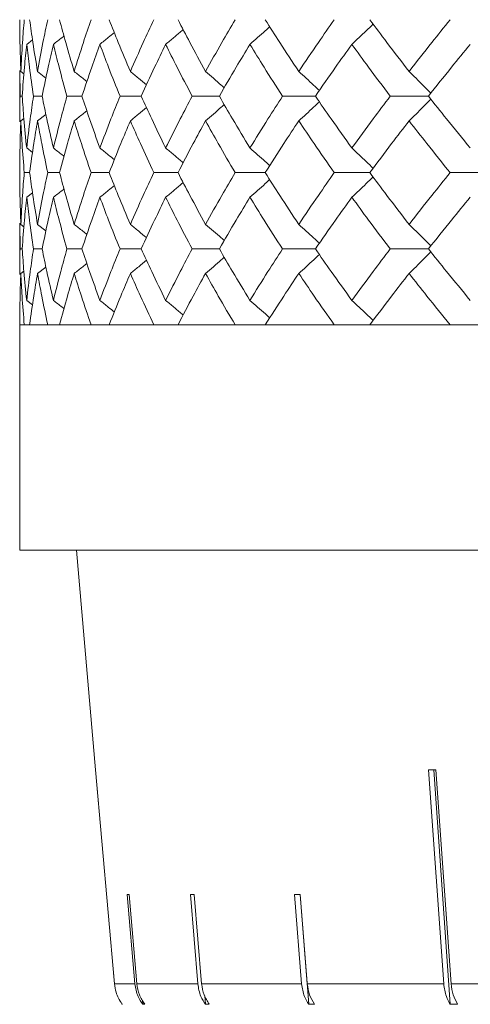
# Model space of a CAD drawing. Header units: inches. Extents: x -4 to 22.9, y -7.2 to 15.7.
# Tile 23 of 127: x -2.411 to -2.051, y 1.969 to 2.756. Entities that reach past the tile are written whole.
import ezdxf

# ---------------------------------------------------------------- set-up
doc = ezdxf.new("R2010")
doc.units = ezdxf.units.IN
doc.header["$MEASUREMENT"] = 0

msp = doc.modelspace()

# ---------------------------------------------------------------- linework, layer by layer
at = {"color": 7, "linetype": 'Continuous', "lineweight": 15}
for p, q in [((-2.40521, 2.73604), (-2.40059, 2.73963)), ((-2.41075, 2.71522), (-2.41075, 2.67402)), ((-2.41052, 2.69462), (-2.41072, 2.71522)), ((-2.40987, 2.71434), (-2.40743, 2.71245)), ((-2.39654, 2.71434), (-2.38987, 2.70913)), ((-2.40881, 2.69462), (-2.41052, 2.69462)), ((-2.39289, 2.69462), (-2.39977, 2.69462)), ((-2.36108, 2.69462), (-2.37306, 2.69462)), ((-2.31374, 2.69462), (-2.33068, 2.69462)), ((-2.25137, 2.69462), (-2.27309, 2.69462)), ((-2.17467, 2.69462), (-2.20093, 2.69462)), ((-2.08447, 2.69462), (-2.11498, 2.69462)), ((-2.40987, 2.6749), (-2.40748, 2.67675)), ((-2.39654, 2.6749), (-2.38991, 2.68008)), ((-2.40521, 2.6532), (-2.40055, 2.64958)), ((-2.40285, 2.6335), (-2.40715, 2.6335)), ((-2.37896, 2.6335), (-2.3884, 2.6335)), ((-2.33933, 2.6335), (-2.3538, 2.6335)), ((-2.2844, 2.6335), (-2.30375, 2.6335)), ((-2.21477, 2.6335), (-2.23879, 2.6335)), ((-2.1312, 2.6335), (-2.15962, 2.6335)), ((-2.03461, 2.6335), (-2.06713, 2.6335)), ((-2.40521, 2.61381), (-2.40059, 2.61739)), ((-2.41075, 2.59305), (-2.41075, 2.55208)), ((-2.41052, 2.57254), (-2.41072, 2.59305)), ((-2.40987, 2.59217), (-2.40743, 2.59029)), ((-2.39654, 2.59217), (-2.38988, 2.58698)), ((-2.40881, 2.57254), (-2.41052, 2.57254)), ((-2.39289, 2.57254), (-2.39977, 2.57254)), ((-2.36108, 2.57254), (-2.37306, 2.57254)), ((-2.31374, 2.57254), (-2.33068, 2.57254)), ((-2.25137, 2.57254), (-2.27309, 2.57254)), ((-2.17467, 2.57254), (-2.20093, 2.57254)), ((-2.08447, 2.57254), (-2.11498, 2.57254)), ((-2.39654, 2.55294), (-2.38991, 2.55809)), ((-2.40987, 2.55294), (-2.40748, 2.55478)), ((-2.40521, 2.53142), (-2.40055, 2.52784)), ((-2.41075, 2.51192), (-2.41075, 2.33192)), ((-2.41075, 2.51192), (0.52525, 2.51192)), ((-2.40715, 2.51192), (-2.41075, 2.51192)), ((-2.3884, 2.51192), (-2.40285, 2.51192)), ((-2.3538, 2.51192), (-2.37896, 2.51192)), ((-2.30375, 2.51192), (-2.33933, 2.51192)), ((-2.23879, 2.51192), (-2.2844, 2.51192)), ((-2.15962, 2.51192), (-2.21477, 2.51192)), ((-2.06713, 2.51192), (-2.1312, 2.51192)), ((0.52525, 2.33192), (-2.41075, 2.33192)), ((-2.36555, 2.33192), (-2.35018, 2.15616)), ((-2.35017, 2.15616), (-2.35018, 2.15616)), ((-2.33521, 1.98522), (-2.35017, 2.15616)), ((-2.35017, 2.15616), (-2.3478, 2.12909)), ((-2.08431, 2.15616), (-2.07221, 1.98522)), ((-2.08026, 2.15616), (-2.067, 1.96885)), ((-2.06634, 1.98522), (-2.07844, 2.15616)), ((-2.32502, 2.05654), (-2.31885, 1.98522)), ((-2.31729, 1.98522), (-2.32345, 2.05654)), ((-2.27454, 2.05654), (-2.26861, 1.98522)), ((-2.26552, 1.98522), (-2.27145, 2.05654)), ((-2.19127, 2.05654), (-2.18571, 1.98522)), ((-2.18681, 2.05654), (-2.17997, 1.96885)), ((-2.18117, 1.98522), (-2.18673, 2.05654)), ((-2.33599, 1.99407), (-2.33521, 1.98522)), ((-2.33521, 1.98522), (-2.31885, 1.98522)), ((-2.31729, 1.98522), (-2.26861, 1.98522)), ((-2.26552, 1.98522), (-2.18571, 1.98522)), ((-2.18117, 1.98522), (-2.07221, 1.98522)), ((-2.06634, 1.98522), (-1.9309, 1.98522)), ((-2.26304, 1.97555), (-2.26248, 1.96885)), ((-2.31277, 1.97212), (-2.31249, 1.96885)), ((-2.31092, 1.96885), (-2.31249, 1.96885)), ((-2.25939, 1.96885), (-2.26248, 1.96885)), ((-2.17543, 1.96885), (-2.17997, 1.96885)), ((-2.06113, 1.96885), (-2.067, 1.96885))]:
    msp.add_line(p, q, dxfattribs=at)
for centre, major_axis, ratio, start_param, end_param in [((-0.93396, 2.28024), (1.41826, 0.10065), 0.051167, 3.762741, 3.769792), ((-0.93209, 2.17985), (1.4095, 0.12182), 0.013584, 3.293946, 3.301041), ((-0.93249, 2.17985), (1.4095, 0.11737), 0.026849, 3.44996, 3.457055), ((-0.93313, 2.17985), (1.40949, 0.11005), 0.039478, 3.60619, 3.613285)]:
    msp.add_ellipse(centre, major_axis=major_axis, ratio=ratio, start_param=start_param, end_param=end_param, dxfattribs=at)
for points, knots in [([(-2.40987, 2.71434), (-2.41016, 2.72207), (-2.41067, 2.73588), (-2.41072, 2.74967), (-2.41075, 2.75574)], [0, 0, 0, 0, 0.5601361, 1, 1, 1, 1]), ([(-2.40987, 2.71434), (-2.40949, 2.72207), (-2.4088, 2.73588), (-2.40766, 2.74967), (-2.40715, 2.75574)], [0, 0, 0, 0, 0.560136, 1, 1, 1, 1]), ([(-2.39654, 2.71434), (-2.39784, 2.72207), (-2.40016, 2.73588), (-2.40203, 2.74967), (-2.40285, 2.75574)], [0, 0, 0, 0, 0.560136, 1, 1, 1, 1]), ([(-2.39654, 2.71434), (-2.39514, 2.72207), (-2.39265, 2.73588), (-2.3897, 2.74967), (-2.3884, 2.75574)], [0, 0, 0, 0, 0.560136, 1, 1, 1, 1]), ([(-2.36728, 2.71434), (-2.36958, 2.72207), (-2.37369, 2.73588), (-2.37735, 2.74967), (-2.37896, 2.75574)], [0, 0, 0, 0, 0.560136, 1, 1, 1, 1]), ([(-2.36728, 2.71434), (-2.36488, 2.72207), (-2.3606, 2.73588), (-2.35588, 2.74967), (-2.3538, 2.75574)], [0, 0, 0, 0, 0.5601361, 1, 1, 1, 1]), ([(-2.32241, 2.71434), (-2.32568, 2.72207), (-2.33153, 2.73588), (-2.33694, 2.74967), (-2.33933, 2.75574)], [0, 0, 0, 0, 0.560136, 1, 1, 1, 1]), ([(-2.32241, 2.71434), (-2.31904, 2.72207), (-2.31303, 2.73588), (-2.30659, 2.74967), (-2.30375, 2.75574)], [0, 0, 0, 0, 0.560136, 1, 1, 1, 1]), ([(-2.26242, 2.71434), (-2.26664, 2.72207), (-2.27416, 2.73588), (-2.28127, 2.74967), (-2.2844, 2.75574)], [0, 0, 0, 0, 0.5601361, 1, 1, 1, 1]), ([(-2.26242, 2.71434), (-2.25812, 2.72207), (-2.25044, 2.73588), (-2.24235, 2.74967), (-2.23879, 2.75574)], [0, 0, 0, 0, 0.560136, 1, 1, 1, 1]), ([(-2.18798, 2.71434), (-2.19308, 2.72207), (-2.2022, 2.73588), (-2.21093, 2.74967), (-2.21477, 2.75574)], [0, 0, 0, 0, 0.560136, 1, 1, 1, 1]), ([(-2.18798, 2.71434), (-2.18279, 2.72207), (-2.17352, 2.73588), (-2.16387, 2.74967), (-2.15962, 2.75574)], [0, 0, 0, 0, 0.560136, 1, 1, 1, 1]), ([(-2.09989, 2.71434), (-2.10583, 2.72207), (-2.11645, 2.73588), (-2.12669, 2.74967), (-2.1312, 2.75574)], [0, 0, 0, 0, 0.5601361, 1, 1, 1, 1]), ([(-2.09989, 2.71434), (-2.09387, 2.72207), (-2.08312, 2.73588), (-2.07201, 2.74967), (-2.06713, 2.75574)], [0, 0, 0, 0, 0.560136, 1, 1, 1, 1]), ([(-2.29427, 2.73604), (-2.29211, 2.73785), (-2.2878, 2.74146), (-2.28315, 2.74541), (-2.28066, 2.74757), (-2.28031, 2.74788)], [0, 0, 0, 0, 0.461333, 0.922665, 1, 1, 1, 1]), ([(-2.22696, 2.73604), (-2.22491, 2.73785), (-2.22081, 2.74146), (-2.21556, 2.74616), (-2.21237, 2.74908), (-2.21121, 2.75015)], [0, 0, 0, 0, 0.387866, 0.775733, 1, 1, 1, 1]), ([(-2.14558, 2.73604), (-2.14366, 2.73785), (-2.13983, 2.74146), (-2.13417, 2.74687), (-2.13045, 2.75051), (-2.12863, 2.7523)], [0, 0, 0, 0, 0.337204, 0.674407, 1, 1, 1, 1]), ([(-2.38388, 2.73604), (-2.38158, 2.73784), (-2.37876, 2.74006), (-2.37596, 2.7423), (-2.37544, 2.74271)], [0, 0, 0, 0, 0.814996, 1, 1, 1, 1]), ([(-2.34677, 2.73604), (-2.34452, 2.73784), (-2.34067, 2.74095), (-2.33684, 2.74411), (-2.33523, 2.74543)], [0, 0, 0, 0, 0.580604, 1, 1, 1, 1]), ([(-2.40881, 2.69462), (-2.40826, 2.70235), (-2.40728, 2.71616), (-2.40584, 2.72996), (-2.40521, 2.73604)], [0, 0, 0, 0, 0.560071, 1, 1, 1, 1]), ([(-2.39977, 2.69462), (-2.40091, 2.70235), (-2.40294, 2.71616), (-2.40452, 2.72996), (-2.40521, 2.73604)], [0, 0, 0, 0, 0.560071, 1, 1, 1, 1]), ([(-2.39289, 2.69462), (-2.39133, 2.70235), (-2.38855, 2.71616), (-2.38531, 2.72996), (-2.38388, 2.73604)], [0, 0, 0, 0, 0.560071, 1, 1, 1, 1]), ([(-2.37306, 2.69462), (-2.3752, 2.70235), (-2.37903, 2.71616), (-2.3824, 2.72996), (-2.38388, 2.73604)], [0, 0, 0, 0, 0.560071, 1, 1, 1, 1]), ([(-2.36108, 2.69462), (-2.35853, 2.70235), (-2.35397, 2.71616), (-2.34897, 2.72996), (-2.34677, 2.73604)], [0, 0, 0, 0, 0.560071, 1, 1, 1, 1]), ([(-2.33068, 2.69462), (-2.3338, 2.70235), (-2.33937, 2.71616), (-2.34451, 2.72996), (-2.34677, 2.73604)], [0, 0, 0, 0, 0.560071, 1, 1, 1, 1]), ([(-2.31374, 2.69462), (-2.31022, 2.70235), (-2.30393, 2.71616), (-2.29722, 2.72996), (-2.29427, 2.73604)], [0, 0, 0, 0, 0.560071, 1, 1, 1, 1]), ([(-2.27309, 2.69462), (-2.27716, 2.70235), (-2.28442, 2.71616), (-2.29126, 2.72996), (-2.29427, 2.73604)], [0, 0, 0, 0, 0.560071, 1, 1, 1, 1]), ([(-2.25137, 2.69462), (-2.24693, 2.70235), (-2.23898, 2.71616), (-2.23063, 2.72996), (-2.22696, 2.73604)], [0, 0, 0, 0, 0.560071, 1, 1, 1, 1]), ([(-2.20093, 2.69462), (-2.2059, 2.70235), (-2.21476, 2.71616), (-2.22323, 2.72996), (-2.22696, 2.73604)], [0, 0, 0, 0, 0.560071, 1, 1, 1, 1]), ([(-2.17467, 2.69462), (-2.16934, 2.70235), (-2.15983, 2.71616), (-2.14994, 2.72996), (-2.14558, 2.73604)], [0, 0, 0, 0, 0.560071, 1, 1, 1, 1]), ([(-2.11498, 2.69462), (-2.12079, 2.70235), (-2.13117, 2.71616), (-2.14118, 2.72996), (-2.14558, 2.73604)], [0, 0, 0, 0, 0.560071, 1, 1, 1, 1]), ([(-2.08447, 2.69462), (-2.07832, 2.70235), (-2.06734, 2.71616), (-2.05601, 2.72996), (-2.05103, 2.73604)], [0, 0, 0, 0, 0.560071, 1, 1, 1, 1]), ([(-2.36728, 2.71434), (-2.365, 2.71254), (-2.36162, 2.70985), (-2.35827, 2.70713), (-2.35718, 2.70624)], [0, 0, 0, 0, 0.672904, 1, 1, 1, 1]), ([(-2.32241, 2.71434), (-2.32021, 2.71253), (-2.31591, 2.709), (-2.31164, 2.70543), (-2.30956, 2.70368)], [0, 0, 0, 0, 0.511985, 1, 1, 1, 1]), ([(-2.26242, 2.71434), (-2.26032, 2.71253), (-2.25611, 2.70891), (-2.25113, 2.70458), (-2.24827, 2.70203), (-2.24748, 2.70132)], [0, 0, 0, 0, 0.42034, 0.840681, 1, 1, 1, 1]), ([(-2.18798, 2.71434), (-2.18599, 2.71253), (-2.18202, 2.70892), (-2.17654, 2.70385), (-2.17306, 2.70056), (-2.17154, 2.69912)], [0, 0, 0, 0, 0.360211, 0.720422, 1, 1, 1, 1]), ([(-2.09989, 2.71434), (-2.09804, 2.71253), (-2.09435, 2.70892), (-2.08857, 2.70315), (-2.08465, 2.69916), (-2.08255, 2.69702)], [0, 0, 0, 0, 0.316926, 0.633852, 1, 1, 1, 1]), ([(-2.41072, 2.67402), (-2.41073, 2.67481), (-2.41081, 2.68168), (-2.41065, 2.68854), (-2.41052, 2.69462)], [0, 0, 0, 0, 0.115039, 1, 1, 1, 1]), ([(-2.40521, 2.6532), (-2.406, 2.66093), (-2.40742, 2.67473), (-2.40838, 2.68854), (-2.40881, 2.69462)], [0, 0, 0, 0, 0.559933, 1, 1, 1, 1]), ([(-2.40521, 2.6532), (-2.40432, 2.66093), (-2.40273, 2.67473), (-2.40067, 2.68854), (-2.39977, 2.69462)], [0, 0, 0, 0, 0.559933, 1, 1, 1, 1]), ([(-2.38388, 2.6532), (-2.38569, 2.66093), (-2.38891, 2.67473), (-2.39167, 2.68854), (-2.39289, 2.69462)], [0, 0, 0, 0, 0.559933, 1, 1, 1, 1]), ([(-2.38388, 2.6532), (-2.38198, 2.66093), (-2.37859, 2.67473), (-2.37475, 2.68854), (-2.37306, 2.69462)], [0, 0, 0, 0, 0.559933, 1, 1, 1, 1]), ([(-2.34677, 2.6532), (-2.34956, 2.66093), (-2.35454, 2.67473), (-2.35909, 2.68854), (-2.36108, 2.69462)], [0, 0, 0, 0, 0.559933, 1, 1, 1, 1]), ([(-2.34677, 2.6532), (-2.34388, 2.66093), (-2.33873, 2.67473), (-2.33314, 2.68854), (-2.33068, 2.69462)], [0, 0, 0, 0, 0.559933, 1, 1, 1, 1]), ([(-2.29427, 2.6532), (-2.29802, 2.66093), (-2.30471, 2.67473), (-2.31098, 2.68854), (-2.31374, 2.69462)], [0, 0, 0, 0, 0.559933, 1, 1, 1, 1]), ([(-2.29427, 2.6532), (-2.29043, 2.66093), (-2.28357, 2.67473), (-2.27629, 2.68854), (-2.27309, 2.69462)], [0, 0, 0, 0, 0.559933, 1, 1, 1, 1]), ([(-2.22696, 2.6532), (-2.23163, 2.66093), (-2.23996, 2.67473), (-2.24789, 2.68854), (-2.25137, 2.69462)], [0, 0, 0, 0, 0.559933, 1, 1, 1, 1]), ([(-2.22696, 2.6532), (-2.22221, 2.66093), (-2.21372, 2.67473), (-2.20484, 2.68854), (-2.20093, 2.69462)], [0, 0, 0, 0, 0.559933, 1, 1, 1, 1]), ([(-2.14558, 2.6532), (-2.15111, 2.66093), (-2.161, 2.67473), (-2.17049, 2.68854), (-2.17467, 2.69462)], [0, 0, 0, 0, 0.559933, 1, 1, 1, 1]), ([(-2.14558, 2.6532), (-2.13997, 2.66093), (-2.12995, 2.67473), (-2.11955, 2.68854), (-2.11498, 2.69462)], [0, 0, 0, 0, 0.559933, 1, 1, 1, 1]), ([(-2.09989, 2.6749), (-2.09804, 2.6767), (-2.09435, 2.68032), (-2.08857, 2.68608), (-2.08465, 2.69007), (-2.08255, 2.69221)], [0, 0, 0, 0, 0.316977, 0.633953, 1, 1, 1, 1]), ([(-2.05103, 2.6532), (-2.05736, 2.66093), (-2.06868, 2.67473), (-2.07965, 2.68854), (-2.08447, 2.69462)], [0, 0, 0, 0, 0.559933, 1, 1, 1, 1]), ([(-2.32241, 2.6749), (-2.32021, 2.6767), (-2.31591, 2.68023), (-2.31165, 2.6838), (-2.30958, 2.68554)], [0, 0, 0, 0, 0.51264, 1, 1, 1, 1]), ([(-2.26242, 2.6749), (-2.26032, 2.6767), (-2.25611, 2.68032), (-2.25113, 2.68466), (-2.24827, 2.68721), (-2.24749, 2.6879)], [0, 0, 0, 0, 0.42064, 0.84128, 1, 1, 1, 1]), ([(-2.18798, 2.6749), (-2.18599, 2.6767), (-2.18202, 2.68032), (-2.17654, 2.68539), (-2.17307, 2.68867), (-2.17155, 2.69011)], [0, 0, 0, 0, 0.360346, 0.720692, 1, 1, 1, 1]), ([(-2.36728, 2.6749), (-2.365, 2.6767), (-2.36163, 2.67938), (-2.35829, 2.68209), (-2.3572, 2.68298)], [0, 0, 0, 0, 0.674489, 1, 1, 1, 1]), ([(-2.41075, 2.6335), (-2.41071, 2.64122), (-2.41064, 2.65502), (-2.41011, 2.66882), (-2.40987, 2.6749)], [0, 0, 0, 0, 0.559868, 1, 1, 1, 1]), ([(-2.40715, 2.6335), (-2.40778, 2.64122), (-2.40891, 2.65502), (-2.40958, 2.66882), (-2.40987, 2.6749)], [0, 0, 0, 0, 0.559868, 1, 1, 1, 1]), ([(-2.40285, 2.6335), (-2.40179, 2.64122), (-2.39991, 2.65502), (-2.39757, 2.66882), (-2.39654, 2.6749)], [0, 0, 0, 0, 0.559868, 1, 1, 1, 1]), ([(-2.3884, 2.6335), (-2.39004, 2.64122), (-2.39297, 2.65502), (-2.39545, 2.66882), (-2.39654, 2.6749)], [0, 0, 0, 0, 0.559868, 1, 1, 1, 1]), ([(-2.37896, 2.6335), (-2.3769, 2.64122), (-2.37322, 2.65502), (-2.36909, 2.66882), (-2.36728, 2.6749)], [0, 0, 0, 0, 0.559868, 1, 1, 1, 1]), ([(-2.3538, 2.6335), (-2.35644, 2.64122), (-2.36114, 2.65502), (-2.3654, 2.66882), (-2.36728, 2.6749)], [0, 0, 0, 0, 0.559868, 1, 1, 1, 1]), ([(-2.33933, 2.6335), (-2.33628, 2.64122), (-2.33085, 2.65502), (-2.32499, 2.66882), (-2.32241, 2.6749)], [0, 0, 0, 0, 0.559868, 1, 1, 1, 1]), ([(-2.30375, 2.6335), (-2.30735, 2.64122), (-2.31378, 2.65502), (-2.31977, 2.66882), (-2.32241, 2.6749)], [0, 0, 0, 0, 0.559868, 1, 1, 1, 1]), ([(-2.2844, 2.6335), (-2.28041, 2.64122), (-2.27328, 2.65502), (-2.26574, 2.66882), (-2.26242, 2.6749)], [0, 0, 0, 0, 0.5598675, 1, 1, 1, 1]), ([(-2.23879, 2.6335), (-2.24331, 2.64122), (-2.25139, 2.65502), (-2.25905, 2.66882), (-2.26242, 2.6749)], [0, 0, 0, 0, 0.5598675, 1, 1, 1, 1]), ([(-2.21477, 2.6335), (-2.20987, 2.64122), (-2.20113, 2.65502), (-2.192, 2.66882), (-2.18798, 2.6749)], [0, 0, 0, 0, 0.559868, 1, 1, 1, 1]), ([(-2.15962, 2.6335), (-2.16502, 2.64122), (-2.17466, 2.65502), (-2.18391, 2.66882), (-2.18798, 2.6749)], [0, 0, 0, 0, 0.559868, 1, 1, 1, 1]), ([(-2.1312, 2.6335), (-2.12545, 2.64122), (-2.11519, 2.65502), (-2.10457, 2.66882), (-2.09989, 2.6749)], [0, 0, 0, 0, 0.559868, 1, 1, 1, 1]), ([(-2.06713, 2.6335), (-2.07334, 2.64122), (-2.08443, 2.65502), (-2.09517, 2.66882), (-2.09989, 2.6749)], [0, 0, 0, 0, 0.559868, 1, 1, 1, 1]), ([(-2.38388, 2.6532), (-2.38158, 2.6514), (-2.37875, 2.64917), (-2.37594, 2.64692), (-2.37541, 2.6465)], [0, 0, 0, 0, 0.81232, 1, 1, 1, 1]), ([(-2.34677, 2.6532), (-2.34452, 2.65139), (-2.34066, 2.64828), (-2.33682, 2.64512), (-2.33521, 2.64379)], [0, 0, 0, 0, 0.579624, 1, 1, 1, 1]), ([(-2.29427, 2.6532), (-2.29211, 2.65139), (-2.2878, 2.64777), (-2.28314, 2.64382), (-2.28066, 2.64166), (-2.2803, 2.64135)], [0, 0, 0, 0, 0.460902, 0.921804, 1, 1, 1, 1]), ([(-2.22696, 2.6532), (-2.22491, 2.65139), (-2.22081, 2.64778), (-2.21556, 2.64307), (-2.21237, 2.64015), (-2.2112, 2.63908)], [0, 0, 0, 0, 0.38767, 0.775339, 1, 1, 1, 1]), ([(-2.14558, 2.6532), (-2.14366, 2.65139), (-2.13983, 2.64778), (-2.13417, 2.64236), (-2.13045, 2.63872), (-2.12862, 2.63694)], [0, 0, 0, 0, 0.337121, 0.674241, 1, 1, 1, 1]), ([(-2.40987, 2.59217), (-2.41016, 2.59988), (-2.41067, 2.61364), (-2.41072, 2.62743), (-2.41075, 2.6335)], [0, 0, 0, 0, 0.55973, 1, 1, 1, 1]), ([(-2.40987, 2.59217), (-2.40949, 2.59988), (-2.4088, 2.61364), (-2.40766, 2.62743), (-2.40715, 2.6335)], [0, 0, 0, 0, 0.55973, 1, 1, 1, 1]), ([(-2.39654, 2.59217), (-2.39784, 2.59988), (-2.40016, 2.61364), (-2.40203, 2.62743), (-2.40285, 2.6335)], [0, 0, 0, 0, 0.55973, 1, 1, 1, 1]), ([(-2.39654, 2.59217), (-2.39514, 2.59988), (-2.39265, 2.61364), (-2.3897, 2.62743), (-2.3884, 2.6335)], [0, 0, 0, 0, 0.55973, 1, 1, 1, 1]), ([(-2.36728, 2.59217), (-2.36958, 2.59988), (-2.37369, 2.61364), (-2.37734, 2.62743), (-2.37896, 2.6335)], [0, 0, 0, 0, 0.55973, 1, 1, 1, 1]), ([(-2.36728, 2.59217), (-2.36488, 2.59988), (-2.3606, 2.61364), (-2.35588, 2.62743), (-2.3538, 2.6335)], [0, 0, 0, 0, 0.55973, 1, 1, 1, 1]), ([(-2.32241, 2.59217), (-2.32568, 2.59988), (-2.33153, 2.61364), (-2.33694, 2.62743), (-2.33933, 2.6335)], [0, 0, 0, 0, 0.55973, 1, 1, 1, 1]), ([(-2.32241, 2.59217), (-2.31904, 2.59988), (-2.31303, 2.61364), (-2.30659, 2.62743), (-2.30375, 2.6335)], [0, 0, 0, 0, 0.55973, 1, 1, 1, 1]), ([(-2.26242, 2.59217), (-2.26663, 2.59988), (-2.27416, 2.61364), (-2.28127, 2.62743), (-2.2844, 2.6335)], [0, 0, 0, 0, 0.55973, 1, 1, 1, 1]), ([(-2.26242, 2.59217), (-2.25812, 2.59988), (-2.25044, 2.61364), (-2.24235, 2.62743), (-2.23879, 2.6335)], [0, 0, 0, 0, 0.55973, 1, 1, 1, 1]), ([(-2.18798, 2.59217), (-2.19308, 2.59988), (-2.20221, 2.61364), (-2.21093, 2.62743), (-2.21477, 2.6335)], [0, 0, 0, 0, 0.55973, 1, 1, 1, 1]), ([(-2.18798, 2.59217), (-2.18279, 2.59988), (-2.17352, 2.61364), (-2.16387, 2.62743), (-2.15962, 2.6335)], [0, 0, 0, 0, 0.55973, 1, 1, 1, 1]), ([(-2.14558, 2.61381), (-2.14366, 2.61561), (-2.13982, 2.61923), (-2.13417, 2.62463), (-2.13045, 2.62827), (-2.12863, 2.63005)], [0, 0, 0, 0, 0.337318, 0.674635, 1, 1, 1, 1]), ([(-2.09989, 2.59217), (-2.10583, 2.59988), (-2.11645, 2.61364), (-2.12669, 2.62743), (-2.1312, 2.6335)], [0, 0, 0, 0, 0.55973, 1, 1, 1, 1]), ([(-2.09989, 2.59217), (-2.09387, 2.59988), (-2.08312, 2.61364), (-2.07201, 2.62743), (-2.06713, 2.6335)], [0, 0, 0, 0, 0.55973, 1, 1, 1, 1]), ([(-2.38388, 2.61381), (-2.38158, 2.61561), (-2.37875, 2.61782), (-2.37595, 2.62006), (-2.37544, 2.62047)], [0, 0, 0, 0, 0.81537, 1, 1, 1, 1]), ([(-2.34677, 2.61381), (-2.34452, 2.61561), (-2.34066, 2.61872), (-2.33683, 2.62187), (-2.33523, 2.62319)], [0, 0, 0, 0, 0.58084, 1, 1, 1, 1]), ([(-2.29427, 2.61381), (-2.29211, 2.61562), (-2.2878, 2.61923), (-2.28314, 2.62317), (-2.28066, 2.62533), (-2.28031, 2.62563)], [0, 0, 0, 0, 0.461504, 0.923007, 1, 1, 1, 1]), ([(-2.22696, 2.61381), (-2.22491, 2.61561), (-2.22081, 2.61923), (-2.21556, 2.62392), (-2.21237, 2.62684), (-2.21121, 2.62791)], [0, 0, 0, 0, 0.388001, 0.776003, 1, 1, 1, 1]), ([(-2.40881, 2.57254), (-2.40826, 2.58023), (-2.40728, 2.59398), (-2.40584, 2.60775), (-2.40521, 2.61381)], [0, 0, 0, 0, 0.559665, 1, 1, 1, 1]), ([(-2.39977, 2.57254), (-2.40091, 2.58023), (-2.40294, 2.59398), (-2.40452, 2.60775), (-2.40521, 2.61381)], [0, 0, 0, 0, 0.559665, 1, 1, 1, 1]), ([(-2.39289, 2.57254), (-2.39133, 2.58023), (-2.38854, 2.59398), (-2.38531, 2.60775), (-2.38388, 2.61381)], [0, 0, 0, 0, 0.559665, 1, 1, 1, 1]), ([(-2.37306, 2.57254), (-2.3752, 2.58023), (-2.37903, 2.59398), (-2.3824, 2.60775), (-2.38388, 2.61381)], [0, 0, 0, 0, 0.559665, 1, 1, 1, 1]), ([(-2.36108, 2.57254), (-2.35853, 2.58023), (-2.35397, 2.59398), (-2.34897, 2.60775), (-2.34677, 2.61381)], [0, 0, 0, 0, 0.559665, 1, 1, 1, 1]), ([(-2.33068, 2.57254), (-2.3338, 2.58023), (-2.33937, 2.59398), (-2.34451, 2.60775), (-2.34677, 2.61381)], [0, 0, 0, 0, 0.559665, 1, 1, 1, 1]), ([(-2.31374, 2.57254), (-2.31022, 2.58023), (-2.30393, 2.59398), (-2.29722, 2.60775), (-2.29427, 2.61381)], [0, 0, 0, 0, 0.559665, 1, 1, 1, 1]), ([(-2.27309, 2.57254), (-2.27716, 2.58023), (-2.28442, 2.59398), (-2.29126, 2.60775), (-2.29427, 2.61381)], [0, 0, 0, 0, 0.5596645, 1, 1, 1, 1]), ([(-2.25137, 2.57254), (-2.24693, 2.58023), (-2.23898, 2.59398), (-2.23063, 2.60775), (-2.22696, 2.61381)], [0, 0, 0, 0, 0.559665, 1, 1, 1, 1]), ([(-2.20093, 2.57254), (-2.20589, 2.58023), (-2.21477, 2.59398), (-2.22323, 2.60775), (-2.22696, 2.61381)], [0, 0, 0, 0, 0.559665, 1, 1, 1, 1]), ([(-2.17467, 2.57254), (-2.16934, 2.58023), (-2.15983, 2.59398), (-2.14994, 2.60775), (-2.14558, 2.61381)], [0, 0, 0, 0, 0.559665, 1, 1, 1, 1]), ([(-2.11498, 2.57254), (-2.12079, 2.58023), (-2.13118, 2.59398), (-2.14118, 2.60775), (-2.14558, 2.61381)], [0, 0, 0, 0, 0.559665, 1, 1, 1, 1]), ([(-2.08447, 2.57254), (-2.07832, 2.58023), (-2.06734, 2.59398), (-2.05601, 2.60775), (-2.05103, 2.61381)], [0, 0, 0, 0, 0.559665, 1, 1, 1, 1]), ([(-2.36728, 2.59217), (-2.365, 2.59037), (-2.36162, 2.5877), (-2.35827, 2.58499), (-2.35718, 2.58411)], [0, 0, 0, 0, 0.674052, 1, 1, 1, 1]), ([(-2.32241, 2.59217), (-2.3202, 2.59037), (-2.3159, 2.58685), (-2.31164, 2.58329), (-2.30956, 2.58156)], [0, 0, 0, 0, 0.5128739, 1, 1, 1, 1]), ([(-2.26242, 2.59217), (-2.26031, 2.59037), (-2.2561, 2.58676), (-2.25112, 2.58244), (-2.24826, 2.5799), (-2.24748, 2.57921)], [0, 0, 0, 0, 0.421083, 0.842166, 1, 1, 1, 1]), ([(-2.18798, 2.59217), (-2.18599, 2.59037), (-2.18201, 2.58676), (-2.17653, 2.58172), (-2.17306, 2.57845), (-2.17155, 2.57702)], [0, 0, 0, 0, 0.360851, 0.721702, 1, 1, 1, 1]), ([(-2.09989, 2.59217), (-2.09804, 2.59037), (-2.09435, 2.58676), (-2.08856, 2.58102), (-2.08464, 2.57705), (-2.08255, 2.57493)], [0, 0, 0, 0, 0.317488, 0.634976, 1, 1, 1, 1]), ([(-2.41072, 2.55208), (-2.41073, 2.55286), (-2.41081, 2.55967), (-2.41065, 2.56649), (-2.41052, 2.57254)], [0, 0, 0, 0, 0.1145058, 1, 1, 1, 1]), ([(-2.40521, 2.53142), (-2.406, 2.53909), (-2.40743, 2.55278), (-2.40838, 2.5665), (-2.40881, 2.57254)], [0, 0, 0, 0, 0.559527, 1, 1, 1, 1]), ([(-2.40521, 2.53142), (-2.40432, 2.53909), (-2.40272, 2.55278), (-2.40067, 2.5665), (-2.39977, 2.57254)], [0, 0, 0, 0, 0.5595273, 1, 1, 1, 1]), ([(-2.38388, 2.53142), (-2.38568, 2.53909), (-2.38891, 2.55278), (-2.39167, 2.5665), (-2.39289, 2.57254)], [0, 0, 0, 0, 0.559527, 1, 1, 1, 1]), ([(-2.38388, 2.53142), (-2.38198, 2.53909), (-2.37859, 2.55278), (-2.37475, 2.5665), (-2.37306, 2.57254)], [0, 0, 0, 0, 0.559527, 1, 1, 1, 1]), ([(-2.34677, 2.53142), (-2.34956, 2.53909), (-2.35455, 2.55278), (-2.35908, 2.5665), (-2.36108, 2.57254)], [0, 0, 0, 0, 0.559527, 1, 1, 1, 1]), ([(-2.34677, 2.53142), (-2.34388, 2.53909), (-2.33873, 2.55278), (-2.33314, 2.5665), (-2.33068, 2.57254)], [0, 0, 0, 0, 0.559527, 1, 1, 1, 1]), ([(-2.29427, 2.53142), (-2.29801, 2.53909), (-2.30472, 2.55278), (-2.31098, 2.5665), (-2.31374, 2.57254)], [0, 0, 0, 0, 0.559527, 1, 1, 1, 1]), ([(-2.29427, 2.53142), (-2.29043, 2.53909), (-2.28357, 2.55278), (-2.2763, 2.5665), (-2.27309, 2.57254)], [0, 0, 0, 0, 0.559527, 1, 1, 1, 1]), ([(-2.26242, 2.55294), (-2.26031, 2.55474), (-2.25609, 2.55835), (-2.25111, 2.56265), (-2.24826, 2.56518), (-2.24749, 2.56587)], [0, 0, 0, 0, 0.421667, 0.843334, 1, 1, 1, 1]), ([(-2.22696, 2.53142), (-2.23162, 2.53909), (-2.23996, 2.55278), (-2.24788, 2.5665), (-2.25137, 2.57254)], [0, 0, 0, 0, 0.559527, 1, 1, 1, 1]), ([(-2.22696, 2.53142), (-2.22221, 2.53909), (-2.21372, 2.55278), (-2.20484, 2.5665), (-2.20093, 2.57254)], [0, 0, 0, 0, 0.559527, 1, 1, 1, 1]), ([(-2.18798, 2.55294), (-2.18599, 2.55474), (-2.182, 2.55834), (-2.17652, 2.56338), (-2.17306, 2.56664), (-2.17155, 2.56806)], [0, 0, 0, 0, 0.361223, 0.722446, 1, 1, 1, 1]), ([(-2.14558, 2.53142), (-2.15111, 2.53909), (-2.161, 2.55278), (-2.17049, 2.5665), (-2.17467, 2.57254)], [0, 0, 0, 0, 0.559527, 1, 1, 1, 1]), ([(-2.14558, 2.53142), (-2.13997, 2.53909), (-2.12994, 2.55278), (-2.11956, 2.5665), (-2.11498, 2.57254)], [0, 0, 0, 0, 0.559527, 1, 1, 1, 1]), ([(-2.09989, 2.55294), (-2.09804, 2.55474), (-2.09434, 2.55834), (-2.08855, 2.56407), (-2.08464, 2.56803), (-2.08255, 2.57015)], [0, 0, 0, 0, 0.317748, 0.635496, 1, 1, 1, 1]), ([(-2.05103, 2.53142), (-2.05736, 2.53909), (-2.06869, 2.55278), (-2.07964, 2.5665), (-2.08447, 2.57254)], [0, 0, 0, 0, 0.559527, 1, 1, 1, 1]), ([(-2.36728, 2.55294), (-2.365, 2.55474), (-2.36162, 2.5574), (-2.35828, 2.56009), (-2.3572, 2.56097)], [0, 0, 0, 0, 0.676171, 1, 1, 1, 1]), ([(-2.32241, 2.55294), (-2.3202, 2.55474), (-2.31591, 2.55824), (-2.31165, 2.56179), (-2.30958, 2.56352)], [0, 0, 0, 0, 0.5139001, 1, 1, 1, 1]), ([(-2.41075, 2.51192), (-2.41071, 2.51956), (-2.41064, 2.53322), (-2.41011, 2.54691), (-2.40987, 2.55294)], [0, 0, 0, 0, 0.559462, 1, 1, 1, 1]), ([(-2.40715, 2.51192), (-2.40778, 2.51956), (-2.40891, 2.53322), (-2.40958, 2.54691), (-2.40987, 2.55294)], [0, 0, 0, 0, 0.559462, 1, 1, 1, 1]), ([(-2.40285, 2.51192), (-2.40179, 2.51956), (-2.39991, 2.53322), (-2.39757, 2.54691), (-2.39654, 2.55294)], [0, 0, 0, 0, 0.559462, 1, 1, 1, 1]), ([(-2.3884, 2.51192), (-2.39004, 2.51956), (-2.39297, 2.53322), (-2.39545, 2.54691), (-2.39654, 2.55294)], [0, 0, 0, 0, 0.559462, 1, 1, 1, 1]), ([(-2.37896, 2.51192), (-2.3769, 2.51956), (-2.37322, 2.53322), (-2.36909, 2.54691), (-2.36728, 2.55294)], [0, 0, 0, 0, 0.559462, 1, 1, 1, 1]), ([(-2.3538, 2.51192), (-2.35644, 2.51956), (-2.36115, 2.53322), (-2.3654, 2.54691), (-2.36728, 2.55294)], [0, 0, 0, 0, 0.559462, 1, 1, 1, 1]), ([(-2.33933, 2.51192), (-2.33629, 2.51956), (-2.33085, 2.53322), (-2.32499, 2.54691), (-2.32241, 2.55294)], [0, 0, 0, 0, 0.559462, 1, 1, 1, 1]), ([(-2.30375, 2.51192), (-2.30735, 2.51956), (-2.31378, 2.53322), (-2.31977, 2.54691), (-2.32241, 2.55294)], [0, 0, 0, 0, 0.559462, 1, 1, 1, 1]), ([(-2.2844, 2.51192), (-2.28041, 2.51956), (-2.27328, 2.53322), (-2.26574, 2.54691), (-2.26242, 2.55294)], [0, 0, 0, 0, 0.559462, 1, 1, 1, 1]), ([(-2.23879, 2.51192), (-2.24331, 2.51956), (-2.25139, 2.53322), (-2.25905, 2.54691), (-2.26242, 2.55294)], [0, 0, 0, 0, 0.559462, 1, 1, 1, 1]), ([(-2.21477, 2.51192), (-2.20987, 2.51956), (-2.20113, 2.53322), (-2.192, 2.54691), (-2.18798, 2.55294)], [0, 0, 0, 0, 0.559462, 1, 1, 1, 1]), ([(-2.15962, 2.51192), (-2.16502, 2.51956), (-2.17466, 2.53322), (-2.1839, 2.54691), (-2.18798, 2.55294)], [0, 0, 0, 0, 0.559462, 1, 1, 1, 1]), ([(-2.1312, 2.51192), (-2.12546, 2.51956), (-2.11519, 2.53322), (-2.10457, 2.54691), (-2.09989, 2.55294)], [0, 0, 0, 0, 0.559462, 1, 1, 1, 1]), ([(-2.06713, 2.51192), (-2.07334, 2.51956), (-2.08444, 2.53322), (-2.09516, 2.54691), (-2.09989, 2.55294)], [0, 0, 0, 0, 0.559462, 1, 1, 1, 1]), ([(-2.38388, 2.53142), (-2.38157, 2.52963), (-2.37874, 2.52743), (-2.37593, 2.5252), (-2.37541, 2.52479)], [0, 0, 0, 0, 0.81536, 1, 1, 1, 1]), ([(-2.34677, 2.53142), (-2.34452, 2.52963), (-2.34065, 2.52654), (-2.33682, 2.52342), (-2.33521, 2.52211)], [0, 0, 0, 0, 0.581822, 1, 1, 1, 1]), ([(-2.29427, 2.53142), (-2.2921, 2.52963), (-2.28778, 2.52603), (-2.28312, 2.52212), (-2.28064, 2.51999), (-2.2803, 2.51969)], [0, 0, 0, 0, 0.462668, 0.925337, 1, 1, 1, 1]), ([(-2.22696, 2.53142), (-2.2249, 2.52963), (-2.22079, 2.52603), (-2.21554, 2.52138), (-2.21236, 2.51849), (-2.2112, 2.51744)], [0, 0, 0, 0, 0.389165, 0.778331, 1, 1, 1, 1]), ([(-2.14558, 2.53142), (-2.14366, 2.52963), (-2.13981, 2.52603), (-2.13415, 2.52067), (-2.13044, 2.51708), (-2.12862, 2.51532)], [0, 0, 0, 0, 0.338424, 0.676849, 1, 1, 1, 1]), ([(-2.32877, 1.96885), (-2.32889, 1.969), (-2.33112, 1.9719), (-2.334, 1.97729), (-2.33487, 1.98298), (-2.33521, 1.98522)], [0, 0, 0, 0, 0.032685, 0.618346, 1, 1, 1, 1]), ([(-2.31885, 1.98522), (-2.31825, 1.98175), (-2.31722, 1.97583), (-2.31388, 1.97089), (-2.31249, 1.96885)], [0, 0, 0, 0, 0.585345, 1, 1, 1, 1]), ([(-2.31092, 1.96885), (-2.31256, 1.97133), (-2.31586, 1.97631), (-2.31681, 1.98224), (-2.31729, 1.98522)], [0, 0, 0, 0, 0.4969276, 1, 1, 1, 1]), ([(-2.26861, 1.98522), (-2.26803, 1.98175), (-2.26704, 1.97583), (-2.26382, 1.97089), (-2.26248, 1.96885)], [0, 0, 0, 0, 0.585345, 1, 1, 1, 1]), ([(-2.25939, 1.96885), (-2.26097, 1.97133), (-2.26414, 1.97631), (-2.26505, 1.98224), (-2.26552, 1.98522)], [0, 0, 0, 0, 0.496901, 1, 1, 1, 1]), ([(-2.18571, 1.98522), (-2.18517, 1.98175), (-2.18424, 1.97583), (-2.18122, 1.97089), (-2.17997, 1.96885)], [0, 0, 0, 0, 0.585345, 1, 1, 1, 1]), ([(-2.17543, 1.96885), (-2.17691, 1.97133), (-2.17988, 1.97631), (-2.18074, 1.98224), (-2.18117, 1.98522)], [0, 0, 0, 0, 0.4968541, 1, 1, 1, 1]), ([(-2.07221, 1.98522), (-2.07172, 1.98175), (-2.07088, 1.97583), (-2.06814, 1.97089), (-2.067, 1.96885)], [0, 0, 0, 0, 0.585345, 1, 1, 1, 1]), ([(-2.06113, 1.96885), (-2.06247, 1.97133), (-2.06516, 1.97631), (-2.06594, 1.98224), (-2.06634, 1.98522)], [0, 0, 0, 0, 0.4967779, 1, 1, 1, 1])]:
    msp.add_open_spline(points, degree=3, knots=knots, dxfattribs=at)

doc.saveas('drawing.dxf')
